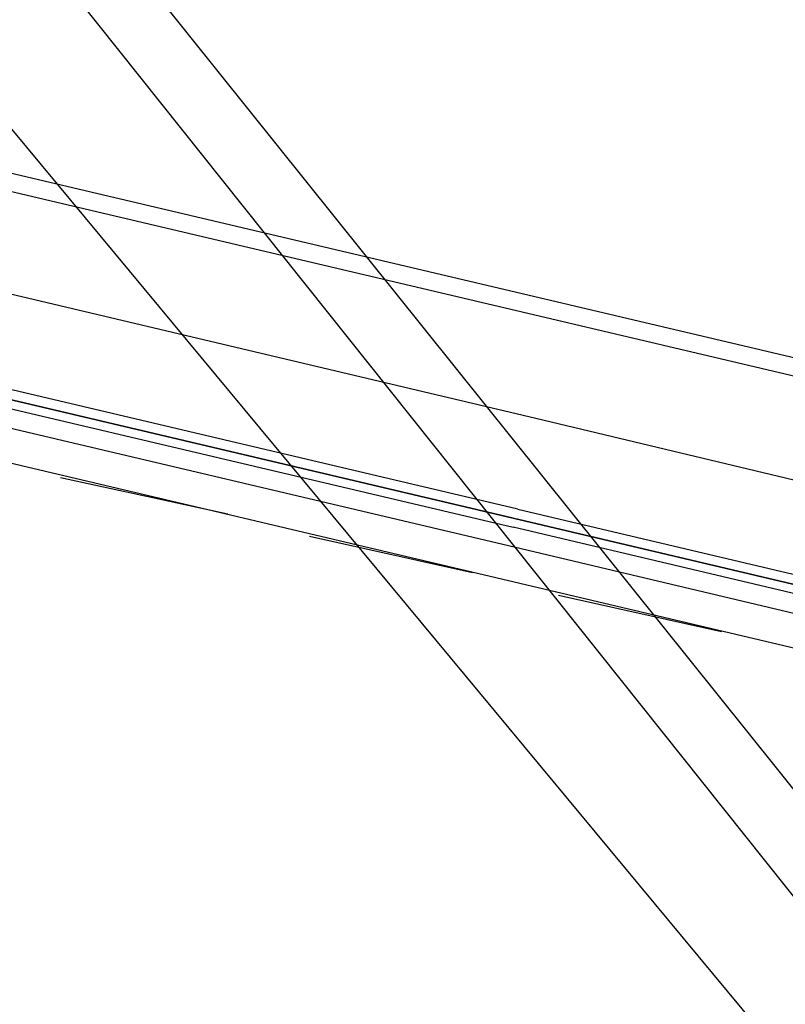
# Model space of a CAD drawing. Header units: feet. Extents: x -79 to 198, y -22 to 181.
# Tile 248 of 256: x 113.33 to 115.59, y 142.95 to 145.85. Entities that reach past the tile are written whole.
import ezdxf

# ---------------------------------------------------------------- set-up
doc = ezdxf.new("R2010")
doc.units = ezdxf.units.FT
doc.layers.add('A-LINEA', color=7, linetype='CONTINUOUS')

msp = doc.modelspace()

# ---------------------------------------------------------------- linework, layer by layer
at = {"layer": 'A-LINEA'}
for p, q in [((140.7504, 112.4542), (100.776, 160.6287)), ((140.5969, 112.4055), (103.0856, 159.2112)), ((140.277, 112.3118), (103.3057, 158.7075)), ((103.4267, 147.7244), (117.0533, 144.5111)), ((116.7067, 144.5378), (108.12, 146.5644)), ((116.5333, 143.7778), (107.9467, 145.8044)), ((113.4533, 144.4978), (113.9467, 144.3911)), ((114.1867, 144.3244), (114.6667, 144.2178)), ((114.7733, 144.2978), (116.4, 143.9111)), ((114.92, 144.1511), (115.4, 144.0444))]:
    msp.add_line(p, q, dxfattribs=at)
for points in [[(116.64, 144.2444), (114.8533, 144.6711), (112.5467, 145.2178)], [(114.8, 144.4044), (112.4267, 144.9644), (112.4133, 144.9644), (112.4133, 144.9511), (112.4133, 144.9378), (114.7867, 144.3778), (112.4133, 144.9378), (112.4133, 144.9244), (112.4133, 144.9111), (114.7867, 144.3511)], [(112.4667, 144.8711), (112.4667, 144.8711), (112.4533, 144.8444), (114.7733, 144.2978)], [(114.8, 144.4044), (116.4933, 144.0044), (116.4933, 143.9911), (116.4933, 143.9778), (116.48, 143.9778), (114.7867, 144.3778), (116.48, 143.9778), (116.4933, 143.9778), (116.48, 143.9644), (116.48, 143.9511), (114.7867, 144.3511)]]:
    msp.add_lwpolyline(points, dxfattribs=at)

doc.saveas('drawing.dxf')
